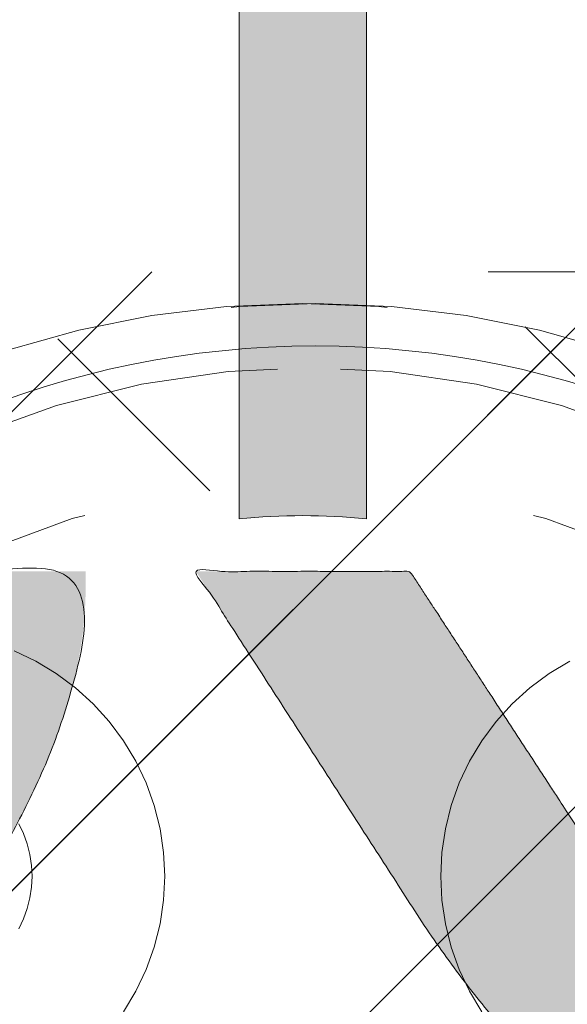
# Model space of a CAD drawing. Header units: inches. Extents: x -420 to -276, y -52 to 18.
# Tile 86 of 187: x -357.07 to -356.06, y -8.22 to -6.39. Entities that reach past the tile are written whole.
import ezdxf

# ---------------------------------------------------------------- set-up
doc = ezdxf.new("R2010")
doc.units = ezdxf.units.IN
doc.header["$LTSCALE"] = 32
doc.header["$MEASUREMENT"] = 0
doc.linetypes.add('Dash Style-1', pattern=[0.083328, 0.041656, -0.041672])
for name, color, linetype, lineweight in [('Black', 7, 'Continuous', 18), ('DashLine', 7, 'Dash Style-1', 13), ('DashLineFill', 7, 'Dash Style-1', 13), ('Drawing', 7, 'Continuous', 18), ('Leg_Locator', 7, 'Continuous', 13), ('Metal-DeskStructure', 7, 'Continuous', 13), ('None', 7, 'Continuous', 18), ('SolidLine', 7, 'Continuous', 15), ('Wood_1-H', 7, 'Continuous', 13)]:
    doc.layers.add(name, color=color, linetype=linetype, lineweight=lineweight)
pattern_1 = [(45, (0, 0), (-1.61301565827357, 1.935715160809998), []), (45, (-1.0608, 1.0608), (-0.4723460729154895, 0.4167612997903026), [])]

# ---------------------------------------------------------------- blocks, each defined once
blk = doc.blocks.new('TL14_lower_leg (2D)')
at = {"layer": 'DashLine', "flags": 128}
blk.add_lwpolyline([(-1.777195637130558e-14, 1.377952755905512), (0.1350629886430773, 1.371317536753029), (0.2688252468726, 1.351475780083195), (0.3999985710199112, 1.318618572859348), (0.5273196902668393, 1.27306234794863), (0.649562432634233, 1.215245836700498), (0.7655495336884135, 1.14572584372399), (0.8741639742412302, 1.065171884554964), (0.9743597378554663, 0.9743597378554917), (1.065171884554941, 0.8741639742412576), (1.14572584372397, 0.7655495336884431), (1.215245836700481, 0.6495624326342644), (1.273062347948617, 0.5273196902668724), (1.318618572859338, 0.3999985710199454), (1.351475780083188, 0.2688252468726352), (1.371317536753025, 0.1350629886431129), (1.377952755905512, 1.783045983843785e-14), (1.371317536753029, -0.1350629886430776), (1.351475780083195, -0.2688252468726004), (1.318618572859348, -0.3999985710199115), (1.27306234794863, -0.5273196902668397), (1.215245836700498, -0.6495624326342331), (1.145725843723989, -0.7655495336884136), (1.065171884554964, -0.8741639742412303), (0.9743597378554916, -0.9743597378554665), (0.8741639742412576, -1.065171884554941), (0.7655495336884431, -1.14572584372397), (0.6495624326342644, -1.215245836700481), (0.5273196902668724, -1.273062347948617), (0.3999985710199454, -1.318618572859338), (0.2688252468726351, -1.351475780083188), (0.135062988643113, -1.371317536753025), (1.777195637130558e-14, -1.377952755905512), (-0.1350629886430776, -1.371317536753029), (-0.2688252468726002, -1.351475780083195), (-0.3999985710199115, -1.318618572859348), (-0.5273196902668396, -1.27306234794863), (-0.6495624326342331, -1.215245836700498), (-0.7655495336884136, -1.14572584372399), (-0.8741639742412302, -1.065171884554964), (-0.9743597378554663, -0.9743597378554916), (-1.065171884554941, -0.8741639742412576), (-1.14572584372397, -0.7655495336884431), (-1.215245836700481, -0.6495624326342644), (-1.273062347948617, -0.5273196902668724), (-1.318618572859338, -0.3999985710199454), (-1.351475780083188, -0.2688252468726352), (-1.371317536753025, -0.1350629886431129), (-1.377952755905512, -1.783045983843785e-14), (-1.371317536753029, 0.1350629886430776), (-1.351475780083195, 0.2688252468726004), (-1.318618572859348, 0.3999985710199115), (-1.27306234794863, 0.5273196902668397), (-1.215245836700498, 0.6495624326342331), (-1.145725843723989, 0.7655495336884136), (-1.065171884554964, 0.8741639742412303), (-0.9743597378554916, 0.9743597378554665), (-0.8741639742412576, 1.065171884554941), (-0.7655495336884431, 1.14572584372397), (-0.6495624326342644, 1.215245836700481), (-0.5273196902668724, 1.273062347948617), (-0.3999985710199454, 1.318618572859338), (-0.2688252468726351, 1.351475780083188), (-0.135062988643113, 1.371317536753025)], close=True, dxfattribs=at)
blk = doc.blocks.new('Group-23')
at = {"layer": 'DashLineFill', "linetype": 'Continuous', "lineweight": 13}
h = blk.add_hatch(dxfattribs=at)
h.set_pattern_fill('Steel', color=253, style=0, pattern_type=2)
h.set_pattern_definition(pattern_1)
h.paths.add_polyline_path([(-2.066929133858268, 1.397637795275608), (2.066929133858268, 1.397637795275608), (2.066929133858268, 0.1377952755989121), (2.106299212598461, 0.1377952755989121), (2.106299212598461, -0.1377952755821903), (2.066929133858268, -0.1377952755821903), (2.066929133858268, -5.275590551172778), (2.106299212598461, -5.275590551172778), (2.106299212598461, -5.55118110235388), (2.066929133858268, -5.55118110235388), (2.066929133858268, -5.82677165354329), (-2.066929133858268, -5.82677165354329), (-2.066929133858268, -5.55118110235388), (-2.106299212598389, -5.55118110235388), (-2.106299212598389, -5.275590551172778), (-2.066929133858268, -5.275590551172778), (-2.066929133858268, -0.1377952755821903), (-2.106299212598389, -0.1377952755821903), (-2.106299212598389, 0.1377952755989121), (-2.066929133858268, 0.1377952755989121)])
blk = doc.blocks.new('TL14_upper_leg (2D)')
at = {"layer": 'DashLine', "flags": 128}
blk.add_lwpolyline([(0, 1.22047244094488), (0.1196272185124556, 1.214595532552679), (0.2381023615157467, 1.197021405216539), (0.3542844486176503, 1.167919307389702), (0.4670545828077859, 1.127569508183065), (0.5753267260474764, 1.076360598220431), (0.6780581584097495, 1.01478574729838), (0.7742595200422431, 0.9434379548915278), (0.8630043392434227, 0.8630043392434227), (0.9434379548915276, 0.7742595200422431), (1.01478574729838, 0.6780581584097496), (1.076360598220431, 0.5753267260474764), (1.127569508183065, 0.467054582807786), (1.167919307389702, 0.3542844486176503), (1.197021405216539, 0.2381023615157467), (1.214595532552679, 0.1196272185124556), (1.22047244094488, 7.47323834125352e-17), (1.214595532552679, -0.1196272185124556), (1.197021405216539, -0.2381023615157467), (1.167919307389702, -0.3542844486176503), (1.127569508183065, -0.467054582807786), (1.076360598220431, -0.5753267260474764), (1.01478574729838, -0.6780581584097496), (0.9434379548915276, -0.7742595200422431), (0.8630043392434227, -0.8630043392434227), (0.7742595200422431, -0.9434379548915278), (0.6780581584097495, -1.01478574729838), (0.5753267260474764, -1.076360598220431), (0.4670545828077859, -1.127569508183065), (0.3542844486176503, -1.167919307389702), (0.2381023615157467, -1.197021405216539), (0.1196272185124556, -1.214595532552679), (0, -1.22047244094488), (-0.1196272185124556, -1.214595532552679), (-0.2381023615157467, -1.197021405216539), (-0.3542844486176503, -1.167919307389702), (-0.4670545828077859, -1.127569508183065), (-0.5753267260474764, -1.076360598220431), (-0.6780581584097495, -1.01478574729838), (-0.7742595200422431, -0.9434379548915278), (-0.8630043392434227, -0.8630043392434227), (-0.9434379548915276, -0.7742595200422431), (-1.01478574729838, -0.6780581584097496), (-1.076360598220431, -0.5753267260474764), (-1.127569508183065, -0.467054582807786), (-1.167919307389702, -0.3542844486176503), (-1.197021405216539, -0.2381023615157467), (-1.214595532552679, -0.1196272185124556), (-1.22047244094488, 7.47323834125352e-17), (-1.214595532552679, 0.1196272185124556), (-1.197021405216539, 0.2381023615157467), (-1.167919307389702, 0.3542844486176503), (-1.127569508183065, 0.467054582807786), (-1.076360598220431, 0.5753267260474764), (-1.01478574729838, 0.6780581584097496), (-0.9434379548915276, 0.7742595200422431), (-0.8630043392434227, 0.8630043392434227), (-0.7742595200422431, 0.9434379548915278), (-0.6780581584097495, 1.01478574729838), (-0.5753267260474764, 1.076360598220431), (-0.4670545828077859, 1.127569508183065), (-0.3542844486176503, 1.167919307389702), (-0.2381023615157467, 1.197021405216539), (-0.1196272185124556, 1.214595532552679)], close=True, dxfattribs=at)
at = {"layer": 'DashLine', "color": 7}
blk.add_blockref('Group-23', (0, 0), dxfattribs=at)
blk = doc.blocks.new('Group-27')
at = {"layer": 'DashLine'}
for p, q in [((-0.0001991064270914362, 1.232283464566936), (-0.0001991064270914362, 1.468503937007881)), ((-0.1183093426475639, 1.114173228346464), (-0.3545298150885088, 1.114173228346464)), ((0.117911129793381, 1.114173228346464), (0.3541316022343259, 1.114173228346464)), ((-0.0001991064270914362, 0.9960629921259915), (-0.0001991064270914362, 0.7598425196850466))]:
    blk.add_line(p, q, dxfattribs=at)
at = {"layer": 'DashLine', "flags": 128}
blk.add_lwpolyline([(-0.2561046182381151, 1.1141732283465), (-0.2548723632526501, 1.139256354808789), (-0.2511874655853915, 1.164097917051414), (-0.2450854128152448, 1.188458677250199), (-0.2366249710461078, 1.212104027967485), (-0.2258876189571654, 1.234806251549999), (-0.2129767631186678, 1.256346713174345), (-0.1980167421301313, 1.276517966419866), (-0.1811516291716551, 1.295125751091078), (-0.1625438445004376, 1.311990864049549), (-0.1423725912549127, 1.32695088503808), (-0.1208321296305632, 1.339861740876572), (-0.0981299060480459, 1.350599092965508), (-0.07448455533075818, 1.359059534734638), (-0.05012379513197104, 1.365161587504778), (-0.02528223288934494, 1.368846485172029), (-0.0001991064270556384, 1.370078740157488), (0.02488402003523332, 1.368846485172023), (0.04972558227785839, 1.365161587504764), (0.07408634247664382, 1.359059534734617), (0.09773169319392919, 1.35059909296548), (0.1204339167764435, 1.339861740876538), (0.1419743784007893, 1.32695088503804), (0.1621456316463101, 1.311990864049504), (0.1807534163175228, 1.295125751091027), (0.1976185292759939, 1.27651796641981), (0.2125785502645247, 1.256346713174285), (0.2254894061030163, 1.234806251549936), (0.2362267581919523, 1.212104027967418), (0.2446871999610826, 1.188458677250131), (0.2507892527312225, 1.164097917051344), (0.2544741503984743, 1.139256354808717), (0.2557064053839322, 1.114173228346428), (0.2544741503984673, 1.089090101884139), (0.2507892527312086, 1.064248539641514), (0.2446871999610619, 1.039887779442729), (0.236226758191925, 1.016242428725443), (0.2254894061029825, 0.993540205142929), (0.2125785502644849, 0.9719997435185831), (0.1976185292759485, 0.9518284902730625), (0.1807534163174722, 0.9332207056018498), (0.1621456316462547, 0.9163555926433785), (0.1419743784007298, 0.9013955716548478), (0.1204339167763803, 0.8884847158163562), (0.09773169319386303, 0.8777473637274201), (0.0740863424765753, 0.8692869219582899), (0.04972558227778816, 0.8631848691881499), (0.02488402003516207, 0.8594999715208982), (-0.000199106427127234, 0.8582677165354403), (-0.02528223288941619, 0.8594999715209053), (-0.05012379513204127, 0.8631848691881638), (-0.0744845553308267, 0.8692869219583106), (-0.09812990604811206, 0.8777473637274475), (-0.1208321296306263, 0.88848471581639), (-0.1423725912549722, 0.9013955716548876), (-0.1625438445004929, 0.9163555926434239), (-0.1811516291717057, 0.9332207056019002), (-0.1980167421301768, 0.9518284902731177), (-0.2129767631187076, 0.9719997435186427), (-0.2258876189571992, 0.9935402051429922), (-0.2366249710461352, 1.016242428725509), (-0.2450854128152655, 1.039887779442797), (-0.2511874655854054, 1.064248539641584), (-0.2548723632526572, 1.089090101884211)], close=True, dxfattribs=at)
blk = doc.blocks.new('1BRPT9-Bracket (2D)')
at = {"layer": 'DashLineFill', "linetype": 'Continuous', "lineweight": 13}
h = blk.add_hatch(dxfattribs=at)
h.set_pattern_fill('Steel', color=253, style=0, pattern_type=2)
h.set_pattern_definition(pattern_1)
edge = h.paths.add_edge_path()
edge.add_arc((1.677931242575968, -8.488188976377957), 0.2519685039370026, 269.999999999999, 360.0000000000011)
edge.add_line((1.929899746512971, -8.488188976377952), (1.929899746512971, -7.480314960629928))
edge.add_line((1.929899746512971, -7.480314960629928), (2.323600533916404, -7.480314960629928))
edge.add_line((2.323600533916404, -7.480314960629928), (2.323600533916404, 7.461135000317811))
edge.add_line((2.323600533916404, 7.461135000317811), (1.929899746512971, 7.480314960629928))
edge.add_line((1.929899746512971, 7.480314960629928), (1.929899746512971, 8.488188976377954))
edge.add_arc((1.677931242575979, 8.488188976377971), 0.2519685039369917, 359.999999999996, 450.0000000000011)
edge.add_line((1.677931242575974, 8.740157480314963), (-2.32206875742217, 8.740157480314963))
edge.add_line((-2.32206875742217, 8.740157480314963), (-2.32206875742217, -8.74015748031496))
edge.add_line((-2.32206875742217, -8.74015748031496), (1.677931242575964, -8.74015748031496))
at = {"layer": 'Metal-DeskStructure', "color": 7}
blk.add_blockref('Group-27', (0, 0), dxfattribs=at)
blk = doc.blocks.new('1BRPFY-Leg_Plate (2D)')
at = {"layer": 'DashLineFill', "linetype": 'Continuous', "lineweight": 13}
h = blk.add_hatch(dxfattribs=at)
h.set_pattern_fill('Steel', color=253, style=0, pattern_type=2)
h.set_pattern_definition(pattern_1)
edge = h.paths.add_edge_path()
edge.add_arc((-1.704724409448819, -1.704724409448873), 0.125984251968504, 179.9999999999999, 269.9999999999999)
edge.add_line((-1.704724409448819, -1.830708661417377), (1.704724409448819, -1.830708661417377))
edge.add_arc((1.704724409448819, -1.704724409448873), 0.125984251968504, 270.0000000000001, 360.0000000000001)
edge.add_line((1.830708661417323, -1.704724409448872), (1.830708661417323, 1.704724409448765))
edge.add_arc((1.704724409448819, 1.704724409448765), 0.1259842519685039, 0, 90)
edge.add_line((1.704724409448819, 1.830708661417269), (-1.704724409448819, 1.830708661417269))
edge.add_arc((-1.704724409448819, 1.704724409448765), 0.1259842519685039, 90, 180)
edge.add_line((-1.830708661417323, 1.704724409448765), (-1.830708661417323, -1.704724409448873))
at = {"layer": 'DashLineFill', "flags": 128}
blk.add_lwpolyline([(-1.830708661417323, -1.704724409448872, 0.414213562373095), (-1.704724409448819, -1.830708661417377), (1.704724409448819, -1.830708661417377, 0.414213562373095), (1.830708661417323, -1.704724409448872), (1.830708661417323, 1.704724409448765, 0.414213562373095), (1.704724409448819, 1.830708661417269), (-1.704724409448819, 1.830708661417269, 0.414213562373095), (-1.830708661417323, 1.704724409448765)], format="xyb", close=True, dxfattribs=at)
at = {"layer": 'SolidLine', "flags": 128}
blk.add_lwpolyline([(0.5263745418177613, -0.8060957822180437), (0.5177020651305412, -0.7877593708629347), (0.5108686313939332, -0.7686612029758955), (0.5059400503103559, -0.748985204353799), (0.5029637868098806, -0.7289208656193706), (0.5019685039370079, -0.7086614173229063), (0.5029637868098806, -0.688401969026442), (0.5059400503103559, -0.6683376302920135), (0.5108686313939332, -0.6486616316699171), (0.5177020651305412, -0.6295634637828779), (0.5263745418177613, -0.611227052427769)], dxfattribs=at)
blk = doc.blocks.new('Group-45')
at = {"layer": 'Metal-DeskStructure', "linetype": 'Continuous', "lineweight": 0, "true_color": 0xff0000}
h = blk.add_hatch(color=1, dxfattribs=at)
h.paths.add_polyline_path([(-1.987219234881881, -1.274606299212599), (-1.987219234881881, 1.274606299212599), (-0.8719385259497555, 1.274606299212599), (-0.7915355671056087, 1.273487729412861), (-0.7161115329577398, 1.270132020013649), (-0.645666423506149, 1.264539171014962), (-0.5802002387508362, 1.256709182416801), (-0.5197129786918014, 1.246642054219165), (-0.4642046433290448, 1.234337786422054), (-0.4136752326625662, 1.219796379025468), (-0.3681247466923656, 1.203017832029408), (-0.3261402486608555, 1.18341340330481), (-0.2863088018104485, 1.160394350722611), (-0.2486304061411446, 1.133960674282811), (-0.2131050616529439, 1.10411237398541), (-0.1797327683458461, 1.070849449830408), (-0.1485135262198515, 1.034171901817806), (-0.1194473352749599, 0.9940797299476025), (-0.09253419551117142, 0.9505729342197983), (-0.06831236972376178, 0.9047532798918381), (-0.04732012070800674, 0.8577225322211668), (-0.02955744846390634, 0.8094806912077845), (-0.01502435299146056, 0.7600277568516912), (-0.003720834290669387, 0.7093637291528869), (0.004353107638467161, 0.6574886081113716), (0.00919747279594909, 0.604402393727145), (0.0108122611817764, 0.5501050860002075), (0.00814617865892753, 0.4809719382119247), (0.000147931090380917, 0.4145973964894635), (-0.01318248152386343, 0.3509814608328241), (-0.03184505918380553, 0.2901241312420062), (-0.05583980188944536, 0.23202540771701), (-0.08516670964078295, 0.1766852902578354), (-0.1198257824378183, 0.1241037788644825), (-0.1598170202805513, 0.0742808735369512), (-0.2053927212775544, 0.02804076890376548), (-0.2568051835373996, -0.01379234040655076), (-0.3140544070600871, -0.05121845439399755), (-0.3771403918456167, -0.08423757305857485), (-0.4460631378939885, -0.1128496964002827), (-0.5208226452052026, -0.137054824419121), (-0.6014189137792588, -0.1568529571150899), (-0.6878519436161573, -0.1722440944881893), (-0.6570364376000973, -0.1878368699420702), (-0.6281048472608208, -0.203396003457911), (-0.6010571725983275, -0.2189214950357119), (-0.5758934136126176, -0.2344133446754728), (-0.552613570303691, -0.2498715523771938), (-0.5312176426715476, -0.2652961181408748), (-0.5117056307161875, -0.2806870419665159), (-0.4940775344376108, -0.2960443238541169), (-0.4592922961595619, -0.3297530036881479), (-0.4249107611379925, -0.3652110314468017), (-0.3909329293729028, -0.4024184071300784), (-0.3573588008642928, -0.4413751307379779), (-0.3241883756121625, -0.4820812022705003), (-0.2914216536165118, -0.5245366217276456), (-0.2590586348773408, -0.5687413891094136), (-0.2270993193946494, -0.6146955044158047), (0.1981284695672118, -1.274606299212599), (-0.199109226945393, -1.274606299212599), (-0.5274503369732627, -0.7707919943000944), (-0.5624626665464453, -0.7177646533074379), (-0.5959106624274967, -0.667950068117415), (-0.627794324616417, -0.6213482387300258), (-0.6581136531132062, -0.57795916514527), (-0.6868686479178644, -0.5377828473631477), (-0.7140593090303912, -0.5008192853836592), (-0.739685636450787, -0.4670684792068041), (-0.7637476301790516, -0.4365304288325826), (-0.7867246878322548, -0.408532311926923), (-0.8090962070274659, -0.3824013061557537), (-0.8308621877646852, -0.3581374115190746), (-0.8520226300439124, -0.3357406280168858), (-0.872577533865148, -0.3152109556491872), (-0.8925268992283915, -0.2965483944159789), (-0.911870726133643, -0.2797529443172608), (-0.9306090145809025, -0.264824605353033), (-0.9490697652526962, -0.2513512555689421), (-0.9675809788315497, -0.2389207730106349), (-0.9861426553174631, -0.2275331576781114), (-1.004754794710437, -0.2171884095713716), (-1.02341739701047, -0.2078865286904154), (-1.042130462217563, -0.1996275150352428), (-1.060893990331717, -0.192411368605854), (-1.07970798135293, -0.1862380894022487), (-1.094812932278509, -0.1829582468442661), (-1.112138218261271, -0.1801157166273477), (-1.131683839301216, -0.1777104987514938), (-1.153449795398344, -0.1757425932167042), (-1.177436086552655, -0.1742120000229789), (-1.203642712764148, -0.173118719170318), (-1.232069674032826, -0.1724627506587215), (-1.262716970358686, -0.1722440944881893), (-1.642731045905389, -0.1722440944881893), (-1.642731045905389, -1.274606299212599)])
h.paths.add_polyline_path([(-1.642731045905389, 0.1033464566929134), (-0.9376065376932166, 0.1033464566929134), (-0.8829223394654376, 0.1041370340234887), (-0.831366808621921, 0.1065087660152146), (-0.7829399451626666, 0.1104616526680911), (-0.7376417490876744, 0.1159956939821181), (-0.6954722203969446, 0.1231108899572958), (-0.656431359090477, 0.131807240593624), (-0.6205191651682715, 0.1420847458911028), (-0.5877356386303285, 0.1539434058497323), (-0.5574584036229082, 0.1675514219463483), (-0.5290650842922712, 0.183076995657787), (-0.5025556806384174, 0.2005201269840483), (-0.477930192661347, 0.2198808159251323), (-0.4551886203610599, 0.2411590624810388), (-0.4343309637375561, 0.2643548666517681), (-0.4153572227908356, 0.2894682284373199), (-0.3982673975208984, 0.3164991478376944), (-0.3831287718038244, 0.3447916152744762), (-0.3700086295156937, 0.3736896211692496), (-0.3589069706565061, 0.4031931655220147), (-0.3498237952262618, 0.4333022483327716), (-0.3427591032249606, 0.4640168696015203), (-0.3377128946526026, 0.4953370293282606), (-0.3346851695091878, 0.5272627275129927), (-0.3336759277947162, 0.5597939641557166), (-0.3356439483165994, 0.6066395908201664), (-0.3415480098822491, 0.6513658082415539), (-0.3513881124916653, 0.693972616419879), (-0.3651642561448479, 0.7344600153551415), (-0.3828764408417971, 0.7728280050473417), (-0.4045246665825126, 0.8090765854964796), (-0.4301089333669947, 0.8432057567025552), (-0.4596292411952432, 0.8752155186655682), (-0.4934051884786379, 0.9042311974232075), (-0.5317563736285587, 0.9293781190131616), (-0.5746827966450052, 0.9506562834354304), (-0.6221844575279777, 0.9680656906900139), (-0.6742613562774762, 0.9816063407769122), (-0.7309134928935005, 0.9912782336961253), (-0.7921408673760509, 0.9970813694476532), (-0.8579434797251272, 0.9990157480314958), (-1.642731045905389, 0.9990157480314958)])
blk.add_hatch(color=1, dxfattribs=at).paths.add_polyline_path([(1.987219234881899, -0.9301181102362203), (1.987219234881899, -1.274606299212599), (0.4025735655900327, -1.274606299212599), (0.4023214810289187, -1.244883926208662), (0.4031795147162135, -1.21546436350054), (0.4051476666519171, -1.186347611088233), (0.4082259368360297, -1.15753366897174), (0.4124143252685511, -1.129022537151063), (0.4177128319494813, -1.1008142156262), (0.4241214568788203, -1.072908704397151), (0.4316402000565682, -1.045306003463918), (0.4455088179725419, -1.000302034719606), (0.4612781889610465, -0.9557186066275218), (0.4789483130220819, -0.9115557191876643), (0.4985191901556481, -0.8678133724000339), (0.5199908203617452, -0.8244915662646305), (0.543363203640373, -0.7815903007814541), (0.5686363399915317, -0.7391095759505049), (0.5958102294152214, -0.6970493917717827), (0.6262305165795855, -0.6545855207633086), (0.6612428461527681, -0.6108937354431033), (0.7008472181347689, -0.5659740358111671), (0.7450436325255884, -0.5198264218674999), (0.793832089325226, -0.4724508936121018), (0.847212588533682, -0.4238474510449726), (0.9051851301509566, -0.3740160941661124), (0.9677497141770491, -0.3229568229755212), (1.064241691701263, -0.2345473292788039), (1.152407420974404, -0.1517895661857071), (1.232246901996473, -0.07468353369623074), (1.303760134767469, -0.003229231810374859), (1.366947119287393, 0.06257333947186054), (1.421807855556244, 0.1227241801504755), (1.468342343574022, 0.1772232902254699), (1.506550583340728, 0.2260706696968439), (1.538467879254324, 0.2720417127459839), (1.566129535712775, 0.3179118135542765), (1.589535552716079, 0.3636809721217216), (1.608685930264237, 0.4093491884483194), (1.623580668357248, 0.4549164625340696), (1.634219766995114, 0.5003827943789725), (1.640603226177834, 0.5457481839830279), (1.642731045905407, 0.5910126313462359), (1.640973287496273, 0.6332243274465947), (1.635700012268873, 0.6737371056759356), (1.626911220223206, 0.7125509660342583), (1.614606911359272, 0.7496659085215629), (1.598787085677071, 0.7850819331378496), (1.579451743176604, 0.8187990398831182), (1.556600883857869, 0.8508172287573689), (1.530234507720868, 0.8811364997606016), (1.501059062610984, 0.9087644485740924), (1.469780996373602, 0.9327086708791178), (1.436400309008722, 0.9529691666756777), (1.400917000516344, 0.9695459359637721), (1.363331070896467, 0.9824389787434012), (1.323642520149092, 0.991648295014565), (1.281851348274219, 0.9971738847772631), (1.237957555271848, 0.9990157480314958), (1.191254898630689, 0.9970140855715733), (1.146957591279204, 0.9910090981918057), (1.105065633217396, 0.981000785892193), (1.065579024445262, 0.9669891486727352), (1.028497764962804, 0.9489741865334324), (0.993821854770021, 0.9269558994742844), (0.9615512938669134, 0.9009342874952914), (0.9316860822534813, 0.8709093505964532), (0.9047981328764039, 0.837352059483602), (0.8814593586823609, 0.8007333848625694), (0.8616697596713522, 0.7610533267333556), (0.8454293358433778, 0.7183118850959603), (0.8327380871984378, 0.6725090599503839), (0.8235960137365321, 0.6236448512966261), (0.8180031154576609, 0.571719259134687), (0.8159593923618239, 0.5167322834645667), (0.4714712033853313, 0.5856299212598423), (0.4819337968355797, 0.6671096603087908), (0.4977117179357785, 0.7436104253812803), (0.5188049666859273, 0.8151322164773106), (0.5452135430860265, 0.8816750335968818), (0.5769374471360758, 0.943238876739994), (0.6139766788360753, 0.9998237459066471), (0.656331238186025, 1.051429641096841), (0.7040011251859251, 1.098056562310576), (0.7564817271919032, 1.139435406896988), (0.8132684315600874, 1.175297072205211), (0.874361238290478, 1.205641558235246), (0.9397601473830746, 1.230468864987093), (1.009465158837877, 1.249778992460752), (1.083476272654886, 1.263571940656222), (1.161793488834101, 1.271847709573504), (1.244416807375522, 1.274606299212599), (1.328024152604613, 1.271486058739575), (1.407140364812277, 1.262125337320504), (1.481765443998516, 1.246524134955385), (1.551899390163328, 1.22468245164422), (1.617542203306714, 1.196600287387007), (1.678693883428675, 1.162277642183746), (1.735354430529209, 1.121714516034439), (1.787523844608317, 1.074910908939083), (1.834327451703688, 1.023481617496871), (1.874890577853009, 0.9690414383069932), (1.909213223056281, 0.9115903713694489), (1.937295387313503, 0.8511284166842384), (1.959137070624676, 0.7876555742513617), (1.9747382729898, 0.7211718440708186), (1.984098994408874, 0.6516772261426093), (1.987219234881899, 0.5791717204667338), (1.986294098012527, 0.5418296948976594), (1.983518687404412, 0.5046222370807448), (1.978893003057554, 0.4675493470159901), (1.972417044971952, 0.4306110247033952), (1.964090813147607, 0.3938072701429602), (1.953914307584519, 0.357138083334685), (1.941887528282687, 0.3206034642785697), (1.928010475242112, 0.2842034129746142), (1.911980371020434, 0.2476351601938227), (1.893494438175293, 0.2105959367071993), (1.87255267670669, 0.173085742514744), (1.849155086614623, 0.1351045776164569), (1.823301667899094, 0.09665244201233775), (1.794992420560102, 0.05772933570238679), (1.764227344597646, 0.0183352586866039), (1.731006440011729, -0.02152978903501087), (1.694017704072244, -0.06341332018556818), (1.651949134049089, -0.1088628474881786), (1.604800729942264, -0.1578783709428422), (1.552572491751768, -0.210459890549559), (1.495264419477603, -0.2666074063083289), (1.432876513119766, -0.3263209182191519), (1.365408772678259, -0.3896004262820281), (1.292861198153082, -0.4564459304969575), (1.229909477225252, -0.5112058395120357), (1.173467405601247, -0.5613736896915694), (1.123534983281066, -0.6069494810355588), (1.080112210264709, -0.6479332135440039), (1.043199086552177, -0.6843248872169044), (1.012795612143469, -0.7161245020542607), (0.9889017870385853, -0.7433320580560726), (0.9715176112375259, -0.76594755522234), (0.9576994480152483, -0.7862922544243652), (0.9445036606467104, -0.8066874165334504), (0.9319302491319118, -0.8271330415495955), (0.9199792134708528, -0.8476291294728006), (0.9086505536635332, -0.8681756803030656), (0.8979442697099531, -0.8887726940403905), (0.8878603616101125, -0.9094201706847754), (0.8783988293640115, -0.9301181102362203)])
at = {"layer": 'Metal-DeskStructure', "color": 7}
for points, knots in [([(-1.987219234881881, -1.274606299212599), (-1.987219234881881, 0), (-1.987219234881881, 1.274606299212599), (-1.429578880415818, 1.274606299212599), (-0.5403688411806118, 1.274606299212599), (-0.1958806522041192, 1.131429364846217), (0.0108122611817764, 0.7697165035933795), (0.0108122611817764, 0.2680552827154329), (-0.330446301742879, -0.1194935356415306), (-0.6878519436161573, -0.1722440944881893), (-0.5608220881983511, -0.2346824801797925), (-0.4940775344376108, -0.2960443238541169), (-0.3541291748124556, -0.4273803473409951), (-0.2270993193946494, -0.6146955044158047), (-0.01448542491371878, -0.9446509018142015), (0.1981284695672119, -1.274606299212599), (-0.0004903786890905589, -1.274606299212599), (-0.199109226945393, -1.274606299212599), (-0.3632797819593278, -1.022699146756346), (-0.5274503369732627, -0.7707919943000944), (-0.6706283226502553, -0.5522571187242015), (-0.856866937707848, -0.3208037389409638), (-1.004351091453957, -0.2088454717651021), (-1.07970798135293, -0.1862380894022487), (-1.13568711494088, -0.1722440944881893), (-1.452724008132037, -0.1722440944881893), (-1.642731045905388, -0.1722440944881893), (-1.642731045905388, -0.7234251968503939), (-1.642731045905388, -1.274606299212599), (-1.814975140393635, -1.274606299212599), (-1.987219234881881, -1.274606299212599)], [0, 0, 0, 0.1376097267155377, 0.1376097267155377, 0.1978139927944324, 0.233611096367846, 0.2694081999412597, 0.3052053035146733, 0.3511799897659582, 0.3971546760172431, 0.3971546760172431, 0.4151671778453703, 0.4151671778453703, 0.4532969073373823, 0.4532969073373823, 0.5194264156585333, 0.5194264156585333, 0.5528882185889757, 0.5528882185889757, 0.6035447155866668, 0.6035447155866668, 0.6475600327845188, 0.6915753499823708, 0.7355906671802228, 0.7355906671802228, 0.7678723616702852, 0.8161582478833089, 0.8161582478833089, 0.9562281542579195, 0.9562281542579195, 1, 1, 1]), ([(1.987219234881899, -0.9301181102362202), (1.987219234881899, -1.102362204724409), (1.987219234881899, -1.274606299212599), (1.194896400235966, -1.274606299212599), (0.4025735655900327, -1.274606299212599), (0.399344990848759, -1.155111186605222), (0.4316402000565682, -1.045306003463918), (0.4833131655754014, -0.8644490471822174), (0.7083072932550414, -0.529649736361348), (0.9677497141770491, -0.3229568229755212), (1.370370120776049, 0.04198461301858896), (1.642731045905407, 0.4101567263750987), (1.642731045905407, 0.7632572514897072), (1.417737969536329, 0.9990157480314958), (1.04633623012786, 0.9990157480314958), (0.8170359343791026, 0.7428029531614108), (0.8159593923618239, 0.5167322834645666), (0.6437152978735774, 0.5511811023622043), (0.4714712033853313, 0.5856299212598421), (0.502690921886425, 0.9215068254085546), (0.9053113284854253, 1.274606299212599), (1.587828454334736, 1.274606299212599), (1.987219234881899, 0.8752155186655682), (1.987219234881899, 0.4295344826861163), (1.868801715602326, 0.138872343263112), (1.593211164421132, -0.1819319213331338), (1.292861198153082, -0.4564459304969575), (1.028035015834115, -0.6846696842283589), (0.915000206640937, -0.8472254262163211), (0.8783988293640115, -0.9301181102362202), (1.432809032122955, -0.9301181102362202), (1.987219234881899, -0.9301181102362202)], [0, 0, 0, 0.0212862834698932, 0.0212862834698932, 0.1192031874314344, 0.1192031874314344, 0.1339760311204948, 0.1339760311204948, 0.1582533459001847, 0.1825306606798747, 0.1825306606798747, 0.2223012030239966, 0.2620717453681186, 0.2999486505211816, 0.3378255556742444, 0.3781971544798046, 0.4185687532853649, 0.4185687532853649, 0.4499368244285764, 0.4499368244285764, 0.5101754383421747, 0.5704140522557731, 0.6314176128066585, 0.692421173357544, 0.7232558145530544, 0.7540904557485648, 0.7849250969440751, 0.7849250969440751, 0.8114174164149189, 0.8379097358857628, 0.8379097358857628, 1, 1, 1])]:
    blk.add_open_spline(points, degree=2, knots=knots, dxfattribs=at)
blk = doc.blocks.new('SlateLegLocator-R2')
at = {"color": 255, "linetype": 'Dash Style-1', "lineweight": 5}
blk.add_wipeout([(-2.106299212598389, 1.3779527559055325), (2.10629921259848, 1.3779527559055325), (2.10629921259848, -5.807086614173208), (-2.106299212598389, -5.807086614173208)], dxfattribs=at).dxf.layer = 'Black'
at = {"layer": 'Leg_Locator', "linetype": 'Continuous', "lineweight": 0, "true_color": 0xff0000}
h = blk.add_hatch(color=1, dxfattribs=at)
edge = h.paths.add_edge_path()
edge.add_line((4.475859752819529e-14, -5.0275590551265), (-0.4794678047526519, -3.866141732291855))
edge.add_line((-0.4794678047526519, -3.866141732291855), (-0.1181102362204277, -3.866141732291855))
edge.add_line((-0.1181102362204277, -3.866141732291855), (-0.1181102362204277, -1.37222430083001))
edge.add_arc((4.476974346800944e-14, -0.1574803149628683), 1.220472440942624, 264.4465558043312, 275.5534441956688)
edge.add_line((0.1181102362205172, -1.37222430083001), (0.1181102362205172, -3.866141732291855))
edge.add_line((0.1181102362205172, -3.866141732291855), (0.4794678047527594, -3.866141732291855))
edge.add_line((0.4794678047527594, -3.866141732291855), (4.474198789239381e-14, -5.0275590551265))
at = {"layer": 'Leg_Locator', "flags": 128}
blk.add_lwpolyline([(4.475859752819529e-14, -5.0275590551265), (-0.4794678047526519, -3.866141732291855), (-0.1181102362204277, -3.866141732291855), (-0.1181102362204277, -1.37222430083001, 0.04850091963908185), (0.1181102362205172, -1.37222430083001), (0.1181102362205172, -3.866141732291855), (0.4794678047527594, -3.866141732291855)], format="xyb", close=True, dxfattribs=at)
at = {"layer": 'Metal-DeskStructure', "color": 7}
blk.add_blockref('Group-45', (0, 0), dxfattribs=at)
blk = doc.blocks.new('Group-63')
at = {"layer": 'None', "color": 7}
for name, p in [('1BRPT9-Bracket (2D)', (7.862204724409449, -12.00787401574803)), ('1BRPFY-Leg_Plate (2D)', (7.862204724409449, -8.30708661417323)), ('TL14_upper_leg (2D)', (7.862204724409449, -8.30708661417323)), ('TL14_lower_leg (2D)', (7.862204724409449, -8.30708661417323))]:
    blk.add_blockref(name, p, dxfattribs=at)
blk.add_blockref('SlateLegLocator-R2', (7.862204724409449, -8.30708661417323), dxfattribs=at)
blk = doc.blocks.new('Group-64')
at = {"layer": 'None'}
blk.add_blockref('Group-63', (0, 0), dxfattribs=at)
blk = doc.blocks.new('SL Credenza Desk Top (2D)-3')
at = {"layer": 'None'}
blk.add_blockref('Group-64', (0, 0), dxfattribs=at)
at = {"layer": 'Drawing', "color": 0, "flags": 1}
for tag in ['Tag', 'Catalog', 'Option1', 'Option2', 'Option3', 'Option4', 'Option5', 'Option6', 'Option7', 'Option8', 'Option9', 'Option10', 'Option11', 'Option12', 'Custom', 'FinishGroup', 'Discount', 'Item2', 'Item3', 'Item6', 'Item9', 'Item10', 'Item12', 'Item13', 'Item16', 'Item19', 'Item20', 'Item21', 'Item22', 'Item23', 'Item24', 'Item25', 'Item8', 'Item18', 'Item1', 'Item4', 'Item5', 'Item7', 'Item11', 'Item14', 'Item15', 'Item17']:
    blk.add_attdef(tag, (-58.98949482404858, -0.4368965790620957), '', height=0.007086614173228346, dxfattribs=at)
blk = doc.blocks.new('TLLegSleeve (2D)')
at = {"layer": 'DashLineFill', "linetype": 'Continuous', "lineweight": 13}
h = blk.add_hatch(dxfattribs=at)
h.set_pattern_fill('Steel', color=253, style=0, pattern_type=2)
h.set_pattern_definition(pattern_1)
edge = h.paths.add_edge_path()
edge.add_line((1.08267716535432, 1.402343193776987), (1.08267716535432, 2.913385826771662))
edge.add_arc((-1.707523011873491e-13, 2.913385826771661), 1.08267716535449, 4.479377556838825e-14, 180)
edge.add_line((-1.082677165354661, 2.913385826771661), (-1.08267716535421, 1.402343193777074))
edge.add_arc((-1.332267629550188e-15, 2.886579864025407e-15), 1.771653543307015, 127.6698869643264, 412.330113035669)
edge.add_line((1.08267716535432, 1.402343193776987), (1.08267716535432, 1.402343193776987))
edge = h.paths.add_edge_path()
edge.add_arc((1.665334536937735e-15, 2.91338582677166), 0.7480314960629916, 180, 360)
edge.add_arc((1.665334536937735e-15, 2.91338582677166), 0.7480314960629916, 9.54166404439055e-15, 180)
edge.add_line((-0.7480314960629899, 2.91338582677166), (-0.7480314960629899, 2.91338582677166))
edge = h.paths.add_edge_path()
edge.add_arc((-1.723066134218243e-13, 5.70119602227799e-16), 1.437007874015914, 180, 360)
edge.add_arc((-1.723066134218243e-13, 9.149983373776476e-17), 1.437007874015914, 9.541664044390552e-15, 180)
edge.add_line((-1.437007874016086, 3.308097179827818e-16), (-1.437007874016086, 3.308097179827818e-16))
at = {"layer": 'DashLine', "color": 8, "flags": 128}
blk.add_lwpolyline([(1.653543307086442, 1.118599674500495e-14), (1.645581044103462, -0.1620755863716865), (1.621770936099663, -0.3225902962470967), (1.582342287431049, -0.4799982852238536), (1.527674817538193, -0.6327836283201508), (1.45829500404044, -0.7794749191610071), (1.374871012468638, -0.9186594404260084), (1.278206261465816, -1.048996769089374), (1.169231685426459, -1.169231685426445), (1.048996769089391, -1.278206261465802), (0.918659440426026, -1.374871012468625), (0.7794749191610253, -1.458295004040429), (0.6327836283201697, -1.527674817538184), (0.4799982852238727, -1.582342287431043), (0.3225902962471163, -1.621770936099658), (0.1620755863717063, -1.645581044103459), (8.723964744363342e-15, -1.653543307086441), (-0.162075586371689, -1.645581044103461), (-0.3225902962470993, -1.621770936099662), (-0.4799982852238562, -1.582342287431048), (-0.6327836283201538, -1.527674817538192), (-0.7794749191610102, -1.458295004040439), (-0.9186594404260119, -1.374871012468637), (-1.048996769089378, -1.278206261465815), (-1.169231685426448, -1.169231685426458), (-1.278206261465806, -1.048996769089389), (-1.374871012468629, -0.9186594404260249), (-1.458295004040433, -0.7794749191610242), (-1.527674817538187, -0.6327836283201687), (-1.582342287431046, -0.4799982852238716), (-1.621770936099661, -0.3225902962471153), (-1.645581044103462, -0.1620755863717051), (-1.653543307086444, -7.741682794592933e-15), (-1.645581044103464, 0.1620755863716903), (-1.621770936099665, 0.3225902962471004), (-1.582342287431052, 0.4799982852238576), (-1.527674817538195, 0.6327836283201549), (-1.458295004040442, 0.7794749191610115), (-1.37487101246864, 0.918659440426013), (-1.278206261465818, 1.048996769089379), (-1.169231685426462, 1.169231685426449), (-1.048996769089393, 1.278206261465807), (-0.9186594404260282, 1.37487101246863), (-0.7794749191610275, 1.458295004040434), (-0.6327836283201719, 1.527674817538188), (-0.479998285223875, 1.582342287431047), (-0.3225902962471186, 1.621770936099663), (-0.1620755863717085, 1.645581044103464), (-1.096189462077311e-14, 1.653543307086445), (0.1620755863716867, 1.645581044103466), (0.3225902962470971, 1.621770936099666), (0.479998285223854, 1.582342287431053), (0.6327836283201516, 1.527674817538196), (0.7794749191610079, 1.458295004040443), (0.9186594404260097, 1.374871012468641), (1.048996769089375, 1.278206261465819), (1.169231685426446, 1.169231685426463), (1.278206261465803, 1.048996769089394), (1.374871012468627, 0.9186594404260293), (1.458295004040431, 0.7794749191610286), (1.527674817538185, 0.6327836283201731), (1.582342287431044, 0.4799982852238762), (1.621770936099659, 0.3225902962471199), (1.64558104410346, 0.1620755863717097)], close=True, dxfattribs=at)
at = {"layer": 'DashLineFill', "flags": 128}
for points in [[(1.08267716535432, 1.402343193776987), (1.08267716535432, 2.913385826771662, 0.9999999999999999), (-1.082677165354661, 2.913385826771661), (-1.08267716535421, 1.402343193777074, 2.931618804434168), (1.08267716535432, 1.402343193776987)], [(-1.437007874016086, 3.308097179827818e-16, 0.9999999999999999), (1.437007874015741, 3.308097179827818e-16, 0.9999999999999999), (-1.437007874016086, 3.308097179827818e-16)]]:
    blk.add_lwpolyline(points, format="xyb", close=True, dxfattribs=at)
blk = doc.blocks.new('Low Storage Top 2 Grommets (2D)')
at = {"layer": 'SolidLine', "flags": 128}
blk.add_lwpolyline([(7.283464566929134, 6.692913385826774, -0.414213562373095), (8.976377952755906, 8.385826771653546, -0.414213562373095), (10.66929133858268, 6.692913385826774, -0.414213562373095), (8.976377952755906, 5.000000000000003, -0.414213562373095)], format="xyb", close=True, dxfattribs=at)
at = {"layer": 'Wood_1-H', "color": 7, "xscale": -1}
blk.add_blockref('TLLegSleeve (2D)', (8.976377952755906, 6.692913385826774), dxfattribs=at)
at = {"layer": 'Wood_1-H', "color": 7}
blk.add_blockref('TLLegSleeve (2D)', (8.999999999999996, 6.692913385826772), dxfattribs=at)
blk = doc.blocks.new('1BRPFX-Ped_Plate (2D)')
at = {"layer": 'DashLineFill', "linetype": 'Continuous', "lineweight": 13}
h = blk.add_hatch(dxfattribs=at)
h.set_pattern_fill('Steel', color=253, style=0, pattern_type=2)
h.set_pattern_definition(pattern_1)
edge = h.paths.add_edge_path()
edge.add_arc((-4.145669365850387, -1.704724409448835), 0.125984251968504, 180, 270.0000000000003)
edge.add_line((-4.145669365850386, -1.830708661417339), (4.145669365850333, -1.830708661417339))
edge.add_arc((4.145669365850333, -1.704724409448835), 0.125984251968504, 270.0000000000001, 360)
edge.add_line((4.271653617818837, -1.704724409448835), (4.271653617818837, 1.704724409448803))
edge.add_arc((4.145669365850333, 1.704724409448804), 0.1259842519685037, 359.9999999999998, 450.0000000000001)
edge.add_line((4.145669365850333, 1.830708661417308), (-4.145669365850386, 1.830708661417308))
edge.add_arc((-4.145669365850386, 1.704724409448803), 0.1259842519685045, 89.99999999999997, 179.9999999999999)
edge.add_line((-4.271653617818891, 1.704724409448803), (-4.271653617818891, -1.704724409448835))
at = {"layer": 'DashLineFill', "flags": 128}
blk.add_lwpolyline([(-4.271653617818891, -1.704724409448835, 0.4142135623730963), (-4.145669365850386, -1.830708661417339), (4.145669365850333, -1.830708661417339, 0.4142135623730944), (4.271653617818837, -1.704724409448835), (4.271653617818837, 1.704724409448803, 0.4142135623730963), (4.145669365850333, 1.830708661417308), (-4.145669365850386, 1.830708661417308, 0.4142135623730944), (-4.271653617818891, 1.704724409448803)], format="xyb", close=True, dxfattribs=at)
at = {"layer": 'SolidLine', "flags": 128}
for points in [[(-0.3322086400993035, -0.4571237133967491), (-0.309366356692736, -0.4952337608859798), (-0.2903695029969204, -0.5353992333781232), (-0.2754010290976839, -0.5772333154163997), (-0.2646050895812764, -0.6203331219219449), (-0.2580856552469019, -0.6642835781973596), (-0.2559055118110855, -0.7086614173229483), (-0.2580856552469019, -0.7530392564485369), (-0.2646050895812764, -0.7969897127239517), (-0.2754010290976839, -0.8400895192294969), (-0.2903695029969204, -0.8819236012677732), (-0.309366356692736, -0.9220890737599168), (-0.3322086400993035, -0.9601991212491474), (-0.3586763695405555, -0.9958867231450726), (-0.3885146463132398, -1.028808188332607), (-0.4214361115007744, -1.058646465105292), (-0.4571237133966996, -1.085114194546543), (-0.4952337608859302, -1.107956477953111)], [(0.535399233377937, -1.126953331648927), (0.4952337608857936, -1.107956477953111), (0.457123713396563, -1.085114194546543), (0.4214361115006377, -1.058646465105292), (0.3885146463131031, -1.028808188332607), (0.3586763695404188, -0.9958867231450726), (0.3322086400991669, -0.9601991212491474), (0.3093663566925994, -0.9220890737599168), (0.2903695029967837, -0.8819236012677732), (0.2754010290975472, -0.8400895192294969), (0.2646050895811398, -0.7969897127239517), (0.2580856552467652, -0.7530392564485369), (0.2559055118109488, -0.7086614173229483), (0.2580856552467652, -0.6642835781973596), (0.2646050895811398, -0.6203331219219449), (0.2754010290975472, -0.5772333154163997), (0.2903695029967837, -0.5353992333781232), (0.3093663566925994, -0.4952337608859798), (0.3322086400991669, -0.4571237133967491)]]:
    blk.add_lwpolyline(points, dxfattribs=at)
blk = doc.blocks.new('Group-81')
at = {"layer": 'Black', "color": 7}
for name in ['1BRPFX-Ped_Plate (2D)', '1BRPFY-Leg_Plate (2D)']:
    blk.add_blockref(name, (8.976377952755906, -8.30708661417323), dxfattribs=at)
blk = doc.blocks.new('Group-82')
at = {"layer": 'None'}
blk.add_blockref('Group-81', (0, 0), dxfattribs=at)
blk = doc.blocks.new('SL Low Storage (2D)-3')
at = {"layer": 'None'}
blk.add_blockref('Group-82', (0, 0), dxfattribs=at)
at = {"layer": 'Drawing', "color": 0, "flags": 1}
for tag in ['Tag', 'Catalog', 'Option1', 'Option2', 'Option3', 'Option4', 'Option5', 'Option6', 'Option7', 'Option8', 'Option9', 'Option10', 'Option11', 'Option12', 'Custom', 'FinishGroup', 'Discount', 'Item2', 'Item3', 'Item6', 'Item9', 'Item10', 'Item12', 'Item13', 'Item16', 'Item19', 'Item20', 'Item21', 'Item22', 'Item23', 'Item24', 'Item25', 'Item8', 'Item18', 'Item1', 'Item4', 'Item5', 'Item7', 'Item11', 'Item14', 'Item15', 'Item17']:
    blk.add_attdef(tag, (-6.064297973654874, -2.022526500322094), '', height=0.007086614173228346, dxfattribs=at)

msp = doc.modelspace()

# ---------------------------------------------------------------- block references
at = {"layer": 'Drawing', "rotation": 180}
msp.add_blockref('SL Credenza Desk Top (2D)-3', (-348.6850393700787, -16.99999999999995), dxfattribs=at)

# ---------------------------------------------------------------- next in the draw order: block references
msp.add_blockref('SL Low Storage (2D)-3', (-347.5708661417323, -17), dxfattribs=at)
at = {"layer": 'Drawing', "color": 7, "rotation": 180}
msp.add_blockref('Low Storage Top 2 Grommets (2D)', (-347.5472440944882, -2.00000000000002), dxfattribs=at)

doc.saveas('drawing.dxf')
